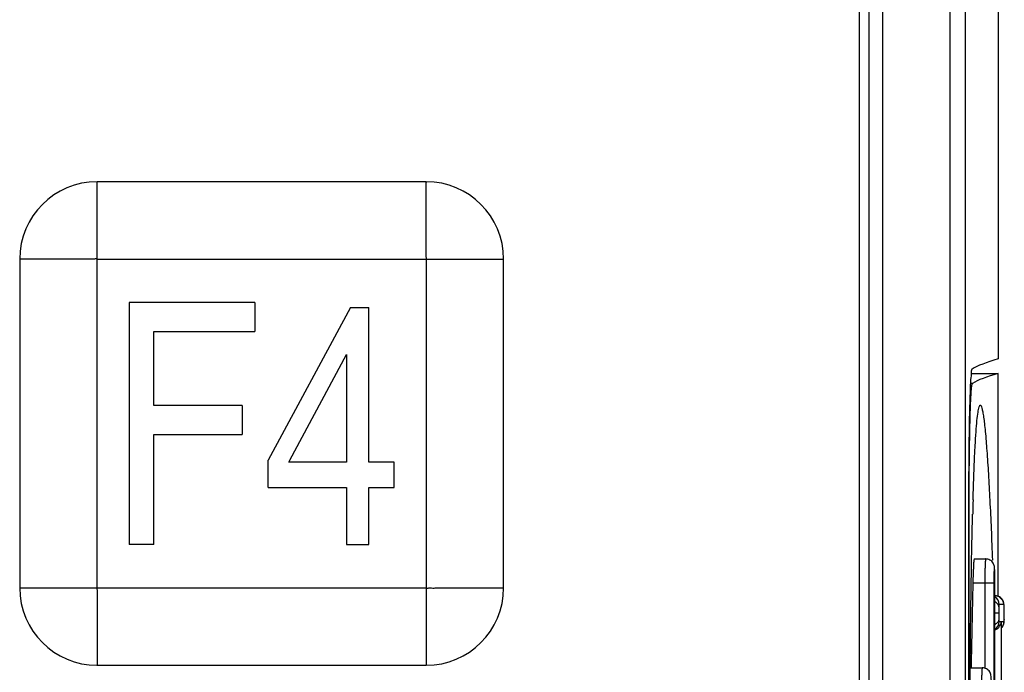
# Model space of a CAD drawing. Header units: millimetres. Extents: x 0 to 3364, y 0 to 2378.
# Tile 24 of 32: x 1520 to 1541, y 1346 to 1359. Entities that reach past the tile are written whole.
import ezdxf

# ---------------------------------------------------------------- set-up
doc = ezdxf.new("R2010")
doc.units = ezdxf.units.MM
doc.header["$LTSCALE"] = 185.02
doc.layers.add('00_COMPONENTS', color=7, linetype='CONTINUOUS')

msp = doc.modelspace()

# ---------------------------------------------------------------- linework, layer by layer
at = {"layer": '00_COMPONENTS', "color": 9, "linetype": 'CONTINUOUS'}
for p, q in [((1539.597, 1300.548), (1539.597, 1413.56)), ((1538.202, 1413.254), (1538.202, 1300.854)), ((1521.971, 1347.354), (1521.971, 1355.755)), ((1521.971, 1354.154), (1530.372, 1354.154)), ((1528.771, 1354.154), (1528.771, 1345.754)), ((1540.06, 1351.584), (1540.019, 1351.584)), ((1539.991, 1348.885), (1539.978, 1348.885)), ((1540.501, 1347.454), (1540.068, 1347.454)), ((1540.315, 1347.454), (1540.315, 1345.693)), ((1540.501, 1347.454), (1540.501, 1333.454)), ((1520.371, 1347.354), (1528.771, 1347.354)), ((1540.709, 1347.014), (1540.611, 1347.014)), ((1540.716, 1346.961), (1540.715, 1346.98)), ((1540.603, 1346.832), (1540.524, 1346.832)), ((1540.716, 1346.961), (1540.716, 1346.968)), ((1540.611, 1346.657), (1540.653, 1346.657)), ((1540.653, 1346.657), (1540.653, 1344.749)), ((1540.661, 1346.651), (1540.661, 1346.657)), ((1540.661, 1346.657), (1540.709, 1346.657)), ((1540.716, 1346.708), (1540.716, 1346.701))]:
    msp.add_line(p, q, dxfattribs=at)
at = {"layer": '00_COMPONENTS', "color": 7, "linetype": 'CONTINUOUS'}
for p, q in [((1539.916, 1300.539), (1539.916, 1413.57)), ((1537.921, 1413.254), (1537.921, 1300.854)), ((1540.592, 1413.254), (1540.592, 1352.09)), ((1537.721, 1413.104), (1537.721, 1301.004)), ((1528.771, 1355.754), (1521.971, 1355.754)), ((1520.371, 1354.154), (1520.371, 1347.354)), ((1530.371, 1347.354), (1530.371, 1354.154)), ((1522.634, 1353.254), (1522.634, 1348.254)), ((1525.231, 1353.254), (1522.634, 1353.254)), ((1525.231, 1353.254), (1525.231, 1352.656)), ((1527.205, 1353.152), (1525.506, 1349.999)), ((1527.205, 1353.152), (1527.588, 1353.152)), ((1527.588, 1349.952), (1527.588, 1353.152)), ((1523.142, 1351.128), (1523.142, 1352.656)), ((1523.142, 1352.656), (1525.231, 1352.656)), ((1525.955, 1349.996), (1527.126, 1352.183)), ((1527.126, 1352.183), (1527.126, 1349.952)), ((1540.04, 1351.79), (1540.592, 1351.79)), ((1540.592, 1347.178), (1540.592, 1351.79)), ((1524.971, 1351.128), (1523.142, 1351.128)), ((1524.971, 1351.128), (1524.971, 1350.53)), ((1523.142, 1348.254), (1523.142, 1350.53)), ((1523.142, 1350.53), (1524.971, 1350.53)), ((1525.506, 1349.428), (1525.506, 1349.999)), ((1525.93, 1349.952), (1525.955, 1349.996)), ((1527.126, 1349.952), (1525.93, 1349.952)), ((1528.108, 1349.952), (1527.588, 1349.952)), ((1528.108, 1349.428), (1528.108, 1349.952)), ((1525.506, 1349.428), (1527.126, 1349.428)), ((1527.126, 1349.428), (1527.126, 1348.254)), ((1527.588, 1348.254), (1527.588, 1349.428)), ((1527.588, 1349.428), (1528.108, 1349.428)), ((1539.978, 1348.88), (1539.978, 1332.029)), ((1539.991, 1332.024), (1539.991, 1348.885)), ((1540.06, 1348.733), (1540.064, 1348.88)), ((1523.142, 1348.254), (1522.634, 1348.254)), ((1527.126, 1348.254), (1527.588, 1348.254)), ((1540.096, 1347.954), (1540.333, 1347.954)), ((1540.524, 1333.454), (1540.524, 1347.454)), ((1540.615, 1347.173), (1540.529, 1347.194)), ((1540.716, 1346.968), (1540.711, 1347.026)), ((1540.717, 1346.934), (1540.716, 1346.968)), ((1540.718, 1346.832), (1540.717, 1346.934)), ((1540.717, 1346.73), (1540.718, 1346.832)), ((1540.661, 1346.651), (1540.661, 1346.657)), ((1540.661, 1344.756), (1540.661, 1346.651)), ((1540.661, 1346.546), (1540.691, 1346.577)), ((1540.691, 1346.577), (1540.712, 1346.646)), ((1540.712, 1346.646), (1540.716, 1346.701)), ((1540.716, 1346.701), (1540.717, 1346.73)), ((1521.971, 1345.754), (1528.771, 1345.754)), ((1540.015, 1345.704), (1540.263, 1345.704))]:
    msp.add_line(p, q, dxfattribs=at)
msp.add_lwpolyline([(1540.711, 1347.026), (1540.689, 1347.098), (1540.615, 1347.173)], dxfattribs=at)
for centre, radius, start, end in [((1521.972, 1354.153), 1.601, 90.0355, 179.968), ((1528.77, 1354.153), 1.601, 0.0355, 89.968), ((1684.12, 1348.88), 144.141, 179.88171, 180.00017), ((1630.969, 1346.542), 90.935, 178.342, 178.52645), ((1840.438, 1340.454), 300.452, 178.665, 178.99888), ((1521.972, 1347.355), 1.601, 180.0355, 269.968), ((1528.77, 1347.355), 1.601, 270.0355, 359.968)]:
    msp.add_arc(centre, radius, start, end, dxfattribs=at)
at = {"layer": '00_COMPONENTS', "color": 9, "linetype": 'CONTINUOUS'}
for centre, radius, start, end in [((1534.483, 1347.492), 6.04, 1.037, 1.2191), ((1532.018, 1347.455), 8.505, 359.9915, 0.9854), ((1540.431, 1347.014), 0.18, 359.9935, 56.9135), ((1540.529, 1347.014), 0.18, 38.9975, 50.8746), ((1540.36, 1346.959), 0.355, 4.0774, 5.3271), ((1540.229, 1346.95), 0.487, 3.5605, 4.1111), ((1535.59, 1346.838), 5.128, 359.931, 0.7968), ((1535.684, 1346.826), 5.033, 359.1912, 0.0703), ((1540.431, 1346.657), 0.18, 303.0865, 0.0065), ((1540.53, 1346.657), 0.179, 352.5234, 359.9758), ((1539.938, 1346.738), 0.778, 357.319, 357.7823)]:
    msp.add_arc(centre, radius, start, end, dxfattribs=at)
at = {"layer": '00_COMPONENTS', "color": 7, "linetype": 'CONTINUOUS'}
for centre, major_axis, end_param in [((1911.312, 1351.694), (371.413, 0), 3.11299), ((1911.218, 1351.394), (371.319, 0), 3.112176)]:
    msp.add_ellipse(centre, major_axis=major_axis, ratio=0.017455, start_param=3.080506, end_param=end_param, dxfattribs=at)
at = {"layer": '00_COMPONENTS', "color": 9, "linetype": 'CONTINUOUS'}
for points, knots in [([(1528.771, 1354.154), (1528.784, 1354.167), (1528.763, 1354.211), (1528.775, 1354.279), (1528.77, 1354.37), (1528.772, 1354.476), (1528.771, 1354.619), (1528.771, 1354.795), (1528.771, 1355.005), (1528.771, 1355.211), (1528.771, 1355.381), (1528.771, 1355.513), (1528.772, 1355.593), (1528.771, 1355.653), (1528.774, 1355.698), (1528.765, 1355.723), (1528.778, 1355.754), (1528.771, 1355.754)], [0, 0, 0, 0, 0.033984, 0.067386, 0.134559, 0.201514, 0.268252, 0.400892, 0.532174, 0.661658, 0.788401, 0.850059, 0.909598, 0.938032, 0.964508, 0.988262, 1, 1, 1, 1]), ([(1521.971, 1354.154), (1521.959, 1354.167), (1521.915, 1354.146), (1521.847, 1354.158), (1521.756, 1354.153), (1521.649, 1354.155), (1521.507, 1354.154), (1521.331, 1354.154), (1521.121, 1354.154), (1520.914, 1354.154), (1520.744, 1354.154), (1520.612, 1354.154), (1520.532, 1354.155), (1520.472, 1354.154), (1520.427, 1354.157), (1520.402, 1354.148), (1520.371, 1354.16), (1520.371, 1354.154)], [0, 0, 0, 0, 0.033984, 0.067386, 0.134559, 0.201514, 0.268252, 0.400892, 0.532174, 0.661658, 0.788401, 0.850059, 0.909598, 0.938032, 0.964508, 0.988262, 1, 1, 1, 1]), ([(1540.333, 1347.954), (1540.332, 1347.954), (1540.33, 1347.95), (1540.328, 1347.939), (1540.325, 1347.91), (1540.323, 1347.865), (1540.32, 1347.803), (1540.318, 1347.729), (1540.316, 1347.611), (1540.315, 1347.518), (1540.315, 1347.454)], [0, 0, 0, 0, 0.005902, 0.020657, 0.077814, 0.170203, 0.294392, 0.445661, 0.618147, 1, 1, 1, 1]), ([(1540.522, 1347.621), (1540.522, 1347.647), (1540.52, 1347.697), (1540.518, 1347.731), (1540.515, 1347.783), (1540.508, 1347.759), (1540.508, 1347.743), (1540.505, 1347.703), (1540.503, 1347.641), (1540.502, 1347.553), (1540.501, 1347.488), (1540.501, 1347.454)], [0, 0, 0, 0, 0.165446, 0.277098, 0.323648, 0.349152, 0.387362, 0.44155, 0.591955, 0.784761, 1, 1, 1, 1]), ([(1521.971, 1347.354), (1521.958, 1347.342), (1521.979, 1347.298), (1521.967, 1347.23), (1521.973, 1347.139), (1521.971, 1347.032), (1521.971, 1346.89), (1521.971, 1346.714), (1521.971, 1346.504), (1521.971, 1346.297), (1521.971, 1346.127), (1521.971, 1345.995), (1521.971, 1345.915), (1521.972, 1345.855), (1521.969, 1345.81), (1521.977, 1345.785), (1521.965, 1345.754), (1521.971, 1345.754)], [0, 0, 0, 0, 0.033984, 0.067386, 0.134559, 0.201514, 0.268252, 0.400892, 0.532174, 0.661658, 0.788401, 0.850059, 0.909598, 0.938032, 0.964508, 0.988262, 1, 1, 1, 1]), ([(1528.771, 1347.354), (1528.784, 1347.341), (1528.828, 1347.362), (1528.896, 1347.35), (1528.987, 1347.356), (1529.093, 1347.354), (1529.236, 1347.354), (1529.412, 1347.354), (1529.622, 1347.354), (1529.828, 1347.354), (1529.998, 1347.354), (1530.13, 1347.354), (1530.21, 1347.354), (1530.27, 1347.355), (1530.315, 1347.352), (1530.34, 1347.36), (1530.371, 1347.348), (1530.371, 1347.354)], [0, 0, 0, 0, 0.033984, 0.067386, 0.134559, 0.201514, 0.268252, 0.400892, 0.532174, 0.661658, 0.788401, 0.850059, 0.909598, 0.938032, 0.964508, 0.988262, 1, 1, 1, 1]), ([(1540.604, 1346.961), (1540.604, 1346.982), (1540.586, 1347.027), (1540.55, 1347.055), (1540.529, 1347.067)], [0, 0, 0, 0, 0.466001, 1, 1, 1, 1]), ([(1540.611, 1347.014), (1540.608, 1347.014), (1540.607, 1346.988), (1540.605, 1346.976), (1540.604, 1346.961)], [0, 0, 0, 0, 0.190307, 1, 1, 1, 1]), ([(1540.711, 1347.012), (1540.71, 1347.013), (1540.71, 1347.014), (1540.709, 1347.014), (1540.709, 1347.014)], [0, 0, 0, 0, 0.635586, 1, 1, 1, 1]), ([(1540.714, 1346.992), (1540.714, 1346.995), (1540.713, 1347.002), (1540.712, 1347.008), (1540.711, 1347.012)], [0, 0, 0, 0, 0.37921, 1, 1, 1, 1]), ([(1540.604, 1346.961), (1540.604, 1346.952), (1540.603, 1346.909), (1540.603, 1346.866), (1540.603, 1346.832)], [0, 0, 0, 0, 0.208706, 1, 1, 1, 1]), ([(1540.603, 1346.832), (1540.603, 1346.821), (1540.603, 1346.779), (1540.603, 1346.738), (1540.604, 1346.708)], [0, 0, 0, 0, 0.276794, 1, 1, 1, 1]), ([(1540.717, 1346.91), (1540.717, 1346.914), (1540.717, 1346.932), (1540.716, 1346.949), (1540.716, 1346.961)], [0, 0, 0, 0, 0.277576, 1, 1, 1, 1]), ([(1540.604, 1346.708), (1540.604, 1346.686), (1540.587, 1346.641), (1540.55, 1346.612), (1540.529, 1346.6)], [0, 0, 0, 0, 0.467961, 1, 1, 1, 1]), ([(1540.604, 1346.708), (1540.605, 1346.694), (1540.607, 1346.682), (1540.608, 1346.657), (1540.611, 1346.657)], [0, 0, 0, 0, 0.812092, 1, 1, 1, 1]), ([(1540.709, 1346.657), (1540.712, 1346.657), (1540.713, 1346.679), (1540.715, 1346.689), (1540.716, 1346.701)], [0, 0, 0, 0, 0.196456, 1, 1, 1, 1]), ([(1540.716, 1346.708), (1540.716, 1346.711), (1540.717, 1346.727), (1540.717, 1346.743), (1540.717, 1346.755)], [0, 0, 0, 0, 0.219304, 1, 1, 1, 1]), ([(1540.263, 1345.704), (1540.262, 1345.704), (1540.261, 1345.7), (1540.258, 1345.689), (1540.256, 1345.66), (1540.253, 1345.615), (1540.25, 1345.553), (1540.248, 1345.479), (1540.246, 1345.361), (1540.245, 1345.268), (1540.245, 1345.204)], [0, 0, 0, 0, 0.005902, 0.020657, 0.077814, 0.170203, 0.294392, 0.445661, 0.618147, 1, 1, 1, 1])]:
    msp.add_open_spline(points, degree=3, knots=knots, dxfattribs=at)
at = {"layer": '00_COMPONENTS', "color": 7, "linetype": 'CONTINUOUS'}
for points, knots in [([(1540.051, 1351.879), (1540.034, 1351.869), (1540.04, 1351.779), (1540.014, 1351.64), (1540.011, 1351.387), (1539.998, 1351.063), (1539.991, 1350.663), (1539.982, 1350.027), (1539.979, 1349.525), (1539.979, 1349.178)], [0, 0, 0, 0, 0.022456, 0.080231, 0.1718, 0.294223, 0.443495, 0.614725, 1, 1, 1, 1]), ([(1539.991, 1348.885), (1539.991, 1349.059), (1539.992, 1349.399), (1539.995, 1349.895), (1540.001, 1350.352), (1540.008, 1350.754), (1540.017, 1351.047), (1540.025, 1351.243), (1540.031, 1351.358), (1540.037, 1351.449), (1540.043, 1351.518), (1540.051, 1351.557), (1540.055, 1351.581), (1540.06, 1351.584)], [0, 0, 0, 0, 0.192776, 0.378293, 0.549599, 0.700251, 0.824605, 0.875423, 0.918016, 0.951993, 0.977054, 0.993018, 1, 1, 1, 1]), ([(1540.072, 1349.173), (1540.076, 1349.31), (1540.084, 1349.573), (1540.098, 1349.947), (1540.114, 1350.28), (1540.131, 1350.566), (1540.15, 1350.798), (1540.169, 1350.969), (1540.189, 1351.074), (1540.205, 1351.122), (1540.216, 1351.135), (1540.221, 1351.136)], [0, 0, 0, 0, 0.208172, 0.398657, 0.568486, 0.714445, 0.833186, 0.92152, 0.976959, 0.992118, 1, 1, 1, 1]), ([(1540.221, 1351.136), (1540.229, 1351.136), (1540.245, 1351.111), (1540.257, 1351.066), (1540.275, 1350.986), (1540.291, 1350.879), (1540.308, 1350.743), (1540.332, 1350.511), (1540.36, 1350.165), (1540.391, 1349.692), (1540.42, 1349.152), (1540.448, 1348.557), (1540.464, 1348.143), (1540.472, 1347.929)], [0, 0, 0, 0, 0.006963, 0.022433, 0.047219, 0.081102, 0.123666, 0.174352, 0.297671, 0.446141, 0.615187, 0.800888, 1, 1, 1, 1]), ([(1539.998, 1343.46), (1540.002, 1344.388), (1540.014, 1346.146), (1540.04, 1347.903), (1540.06, 1348.733)], [0, 0, 0, 0, 0.527704, 1, 1, 1, 1]), ([(1540.096, 1347.954), (1540.095, 1347.954), (1540.093, 1347.95), (1540.091, 1347.939), (1540.088, 1347.91), (1540.084, 1347.865), (1540.08, 1347.803), (1540.077, 1347.728), (1540.072, 1347.611), (1540.069, 1347.518), (1540.068, 1347.454)], [0, 0, 0, 0, 0.005887, 0.020675, 0.077912, 0.17037, 0.294602, 0.445878, 0.618332, 1, 1, 1, 1]), ([(1540.524, 1347.454), (1540.524, 1347.512), (1540.523, 1347.612), (1540.52, 1347.727), (1540.513, 1347.809), (1540.489, 1347.877), (1540.424, 1347.939), (1540.363, 1347.954), (1540.333, 1347.954)], [0, 0, 0, 0, 0.288947, 0.49852, 0.574167, 0.700728, 0.849797, 1, 1, 1, 1]), ([(1540.529, 1346.488), (1540.566, 1346.501), (1540.628, 1346.55), (1540.652, 1346.623), (1540.653, 1346.657)], [0, 0, 0, 0, 0.53952, 1, 1, 1, 1]), ([(1540.454, 1345.204), (1540.454, 1345.262), (1540.453, 1345.362), (1540.45, 1345.477), (1540.443, 1345.559), (1540.419, 1345.627), (1540.354, 1345.689), (1540.293, 1345.704), (1540.263, 1345.704)], [0, 0, 0, 0, 0.288947, 0.49852, 0.574167, 0.700728, 0.849797, 1, 1, 1, 1])]:
    msp.add_open_spline(points, degree=3, knots=knots, dxfattribs=at)
at = {"layer": '00_COMPONENTS', "color": 9, "linetype": 'CONTINUOUS'}
for points in [[(1540.642, 1347.154), (1540.611, 1347.179), (1540.569, 1347.194), (1540.529, 1347.194)], [(1540.709, 1347.014), (1540.709, 1347.054), (1540.694, 1347.096), (1540.669, 1347.128)], [(1540.707, 1346.634), (1540.703, 1346.6), (1540.687, 1346.565), (1540.665, 1346.539)]]:
    msp.add_open_spline(points, degree=3, dxfattribs=at)

doc.saveas('drawing.dxf')
